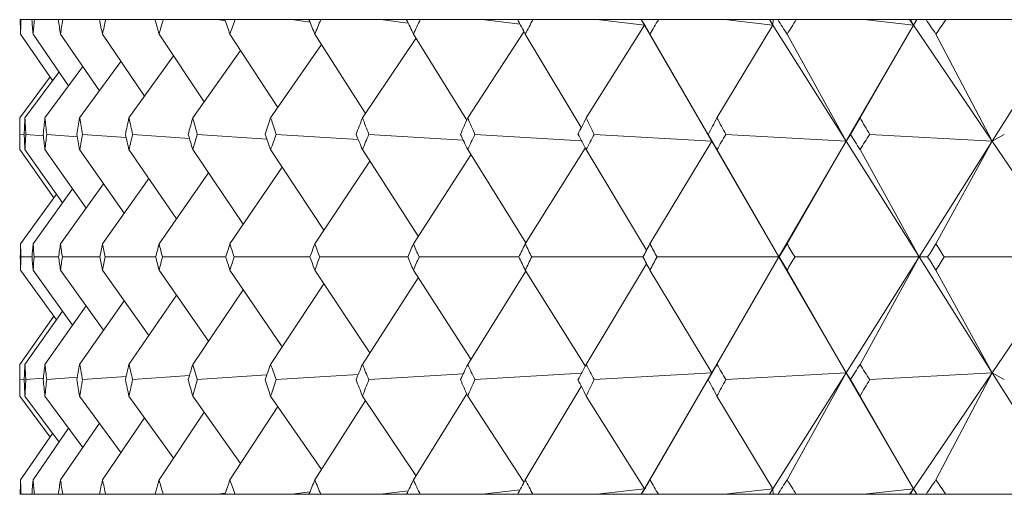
# Model space of a CAD drawing. Header units: inches. Extents: x 1.5 to 14.4, y 0.3 to 10.5.
# Tile 23 of 43: x 7.566 to 7.825, y 6.877 to 7.002. Entities that reach past the tile are written whole.
import ezdxf

# ---------------------------------------------------------------- set-up
doc = ezdxf.new("R2010")
doc.units = ezdxf.units.IN
doc.header["$MEASUREMENT"] = 0

msp = doc.modelspace()

# ---------------------------------------------------------------- linework, layer by layer
at = {"color": 7, "linetype": 'Continuous', "lineweight": 15}
for p, q in [((7.56638, 7.00188), (7.56655, 7.00188)), ((7.56944, 7.00188), (7.56655, 7.00188)), ((7.56944, 7.00188), (7.57011, 7.00188)), ((7.57638, 7.00188), (7.57011, 7.00188)), ((7.57638, 7.00188), (7.57756, 7.00188)), ((7.5872, 7.00188), (7.57756, 7.00188)), ((7.5872, 7.00188), (7.58887, 7.00188)), ((7.60184, 7.00188), (7.58887, 7.00188)), ((7.60184, 7.00188), (7.604, 7.00188)), ((7.61825, 7.00188), (7.604, 7.00188)), ((7.61825, 7.00188), (7.62035, 7.00159)), ((7.62025, 7.00188), (7.61825, 7.00188)), ((7.62025, 7.00188), (7.62289, 7.00188)), ((7.63788, 7.00188), (7.62289, 7.00188)), ((7.63788, 7.00188), (7.6426, 7.00126)), ((7.64235, 7.00188), (7.63788, 7.00188)), ((7.64235, 7.00188), (7.64546, 7.00188)), ((7.66114, 7.00188), (7.64546, 7.00188)), ((7.66114, 7.00188), (7.66849, 7.00095)), ((7.66806, 7.00188), (7.66114, 7.00188)), ((7.66806, 7.00188), (7.67162, 7.00188)), ((7.68793, 7.00188), (7.67162, 7.00188)), ((7.68793, 7.00188), (7.6979, 7.00066)), ((7.69727, 7.00188), (7.68793, 7.00188)), ((7.69727, 7.00188), (7.70128, 7.00188)), ((7.71814, 7.00188), (7.70128, 7.00188)), ((7.71814, 7.00188), (7.73062, 7.0004)), ((7.72977, 7.00188), (7.71814, 7.00188)), ((7.73062, 7.0004), (7.72977, 7.00188)), ((7.72981, 7.00188), (7.72977, 7.00188)), ((7.72977, 7.00188), (7.73062, 7.0004)), ((7.72977, 7.00188), (7.72977, 7.00188)), ((7.72981, 7.00188), (7.73062, 7.0004)), ((7.72987, 7.00188), (7.72981, 7.00188)), ((7.72987, 7.00188), (7.73431, 7.00188)), ((7.75167, 7.00188), (7.73431, 7.00188)), ((7.75167, 7.00188), (7.76445, 7.0004)), ((7.76352, 7.00188), (7.75167, 7.00188)), ((7.76352, 7.00188), (7.76445, 7.0004)), ((7.76364, 7.00188), (7.76352, 7.00188)), ((7.76445, 7.0004), (7.76364, 7.00188)), ((7.76449, 7.00188), (7.76364, 7.00188)), ((7.76449, 7.00188), (7.76445, 7.0004)), ((7.76574, 7.00188), (7.76449, 7.00188)), ((7.76574, 7.00188), (7.77058, 7.00188)), ((7.78837, 7.00188), (7.77058, 7.00188)), ((7.78837, 7.00188), (7.8014, 7.0004)), ((7.80041, 7.00188), (7.78837, 7.00188)), ((7.80041, 7.00188), (7.8014, 7.0004)), ((7.80063, 7.00188), (7.80041, 7.00188)), ((7.8014, 7.0004), (7.80063, 7.00188)), ((7.80226, 7.00188), (7.80063, 7.00188)), ((7.8023, 7.00188), (7.8014, 7.0004)), ((7.80226, 7.00188), (7.8014, 7.0004)), ((7.8023, 7.00188), (7.80226, 7.00188)), ((7.80472, 7.00188), (7.8023, 7.00188)), ((7.80472, 7.00188), (7.80995, 7.00188)), ((7.8281, 7.00188), (7.80995, 7.00188)), ((7.57491, 6.98585), (7.56646, 6.99807)), ((7.57912, 6.98449), (7.56977, 6.99807)), ((7.5872, 6.98312), (7.57696, 6.99807)), ((7.5991, 6.98171), (7.58803, 6.99807)), ((7.61478, 6.98026), (7.60291, 6.99807)), ((7.63417, 6.97876), (7.62156, 6.99807)), ((7.65721, 6.97719), (7.6439, 6.99807)), ((7.68386, 6.97542), (7.66983, 6.99807)), ((7.69893, 6.9987), (7.68412, 6.97602)), ((7.71401, 6.97345), (7.69927, 6.99807)), ((7.73062, 7.0004), (7.71526, 6.97602)), ((7.73062, 7.0004), (7.74833, 6.96986)), ((7.74833, 6.96986), (7.73208, 6.99807)), ((7.76445, 7.0004), (7.74972, 6.97602)), ((7.76445, 7.0004), (7.78369, 6.96986)), ((7.78369, 6.96986), (7.76815, 6.99807)), ((7.8014, 7.0004), (7.78369, 6.96986)), ((7.8014, 7.0004), (7.78736, 6.97602)), ((7.8014, 7.0004), (7.8221, 6.96986)), ((7.8221, 6.96986), (7.80733, 6.99807)), ((7.84134, 7.0004), (7.8221, 6.96986)), ((7.64564, 6.99533), (7.63227, 6.97602)), ((7.67052, 6.99695), (7.65642, 6.97602)), ((7.62435, 6.9938), (7.61177, 6.97602)), ((7.59288, 6.9909), (7.58202, 6.97602)), ((7.60674, 6.99233), (7.595, 6.97602)), ((7.57661, 6.98815), (7.56762, 6.97602)), ((7.58282, 6.98951), (7.57288, 6.97602)), ((7.57426, 6.98679), (7.56627, 6.97602)), ((7.78484, 6.97166), (7.78736, 6.97602)), ((7.56624, 6.97166), (7.56742, 6.97155)), ((7.56785, 6.97166), (7.57247, 6.97127)), ((7.57335, 6.97166), (7.58142, 6.97103)), ((7.58274, 6.97166), (7.59424, 6.97081)), ((7.59596, 6.97166), (7.61089, 6.97062)), ((7.61298, 6.97166), (7.63127, 6.97044)), ((7.63372, 6.97166), (7.65533, 6.97028)), ((7.6581, 6.97166), (7.68295, 6.97013)), ((7.68603, 6.97166), (7.71403, 6.96999)), ((7.71738, 6.97166), (7.74833, 6.96986)), ((7.74833, 6.96986), (7.73208, 6.94288)), ((7.74972, 6.96766), (7.7474, 6.97166)), ((7.7474, 6.97166), (7.74833, 6.96986)), ((7.74833, 6.96986), (7.76601, 6.93938)), ((7.75205, 6.97166), (7.78369, 6.96986)), ((7.78369, 6.96986), (7.76601, 6.93938)), ((7.78369, 6.96986), (7.76815, 6.94288)), ((7.78484, 6.97166), (7.78369, 6.96986)), ((7.78369, 6.96986), (7.80289, 6.93938)), ((7.7899, 6.97166), (7.8221, 6.96986)), ((7.8221, 6.96986), (7.80289, 6.93938)), ((7.8221, 6.96986), (7.80733, 6.94288)), ((7.82532, 6.97166), (7.8221, 6.96986)), ((7.8221, 6.96986), (7.84275, 6.93938)), ((7.57523, 6.955), (7.56627, 6.96766)), ((7.57752, 6.95364), (7.56762, 6.96766)), ((7.58369, 6.95227), (7.57288, 6.96766)), ((7.59369, 6.95088), (7.58202, 6.96766)), ((7.60749, 6.94945), (7.595, 6.96766)), ((7.62504, 6.94798), (7.61177, 6.96766)), ((7.64627, 6.94644), (7.63227, 6.96766)), ((7.67109, 6.94483), (7.65642, 6.96766)), ((7.69941, 6.94311), (7.68412, 6.96766)), ((7.71504, 6.96807), (7.69927, 6.94288)), ((7.73117, 6.94117), (7.71526, 6.96766)), ((7.76601, 6.93938), (7.74972, 6.96766)), ((7.80289, 6.93938), (7.78736, 6.96766)), ((7.65838, 6.96461), (7.6439, 6.94288)), ((7.68498, 6.96627), (7.66983, 6.94288)), ((7.63533, 6.96303), (7.62156, 6.94288)), ((7.6002, 6.96008), (7.58803, 6.94288)), ((7.61591, 6.96153), (7.60291, 6.94288)), ((7.58016, 6.95729), (7.56977, 6.94288)), ((7.58827, 6.95867), (7.57696, 6.94288)), ((7.5759, 6.95593), (7.56646, 6.94288)), ((7.76612, 6.93938), (7.76815, 6.94288)), ((7.56949, 6.93938), (7.56654, 6.93938)), ((7.57648, 6.93938), (7.57006, 6.93938)), ((7.58733, 6.93938), (7.57746, 6.93938)), ((7.60201, 6.93938), (7.58874, 6.93938)), ((7.62046, 6.93938), (7.60383, 6.93938)), ((7.64259, 6.93938), (7.62267, 6.93938)), ((7.66834, 6.93938), (7.64521, 6.93938)), ((7.69759, 6.93938), (7.67133, 6.93938)), ((7.73022, 6.93938), (7.70095, 6.93938)), ((7.76601, 6.93938), (7.73395, 6.93938)), ((7.74833, 6.90889), (7.76601, 6.93938)), ((7.76601, 6.93938), (7.74972, 6.91109)), ((7.78369, 6.90889), (7.76601, 6.93938)), ((7.76601, 6.93938), (7.76612, 6.93938)), ((7.76815, 6.93587), (7.76612, 6.93938)), ((7.80289, 6.93938), (7.77019, 6.93938)), ((7.78369, 6.90889), (7.80289, 6.93938)), ((7.80289, 6.93938), (7.78736, 6.91109)), ((7.8221, 6.90889), (7.80289, 6.93938)), ((7.80289, 6.93938), (7.80513, 6.93938)), ((7.84275, 6.93938), (7.80953, 6.93938)), ((7.8221, 6.90889), (7.84275, 6.93938)), ((7.56646, 6.93587), (7.5759, 6.92282)), ((7.56977, 6.93587), (7.58016, 6.92146)), ((7.57696, 6.93587), (7.58827, 6.92008)), ((7.58803, 6.93587), (7.6002, 6.91867)), ((7.60291, 6.93587), (7.61591, 6.91722)), ((7.62156, 6.93587), (7.63533, 6.91572)), ((7.6439, 6.93587), (7.65838, 6.91414)), ((7.66983, 6.93587), (7.68498, 6.91248)), ((7.69927, 6.93587), (7.71504, 6.91068)), ((7.73117, 6.93758), (7.71526, 6.91109)), ((7.73208, 6.93587), (7.74833, 6.90889)), ((7.76815, 6.93587), (7.78369, 6.90889)), ((7.80733, 6.93587), (7.8221, 6.90889)), ((7.67109, 6.93392), (7.65642, 6.91109)), ((7.69941, 6.93564), (7.68412, 6.91109)), ((7.62504, 6.93077), (7.61177, 6.91109)), ((7.64627, 6.93231), (7.63227, 6.91109)), ((7.60749, 6.9293), (7.595, 6.91109)), ((7.58369, 6.92648), (7.57288, 6.91109)), ((7.59369, 6.92787), (7.58202, 6.91109)), ((7.57523, 6.92375), (7.56627, 6.91109)), ((7.57752, 6.92511), (7.56762, 6.91109)), ((7.7474, 6.90709), (7.74972, 6.91109)), ((7.56742, 6.9072), (7.56624, 6.90709)), ((7.57247, 6.90748), (7.56785, 6.90709)), ((7.58142, 6.90772), (7.57335, 6.90709)), ((7.59424, 6.90794), (7.58274, 6.90709)), ((7.61089, 6.90813), (7.59596, 6.90709)), ((7.63127, 6.90831), (7.61298, 6.90709)), ((7.65533, 6.90847), (7.63372, 6.90709)), ((7.68295, 6.90862), (7.6581, 6.90709)), ((7.71403, 6.90876), (7.68603, 6.90709)), ((7.74833, 6.90889), (7.71738, 6.90709)), ((7.73062, 6.87835), (7.74833, 6.90889)), ((7.73208, 6.88068), (7.74833, 6.90889)), ((7.74833, 6.90889), (7.7474, 6.90709)), ((7.78369, 6.90889), (7.75205, 6.90709)), ((7.76445, 6.87835), (7.78369, 6.90889)), ((7.76815, 6.88068), (7.78369, 6.90889)), ((7.8014, 6.87835), (7.78369, 6.90889)), ((7.78369, 6.90889), (7.78484, 6.90709)), ((7.8221, 6.90889), (7.7899, 6.90709)), ((7.8014, 6.87835), (7.8221, 6.90889)), ((7.80733, 6.88068), (7.8221, 6.90889)), ((7.84134, 6.87835), (7.8221, 6.90889)), ((7.8221, 6.90889), (7.82532, 6.90709)), ((7.69927, 6.88068), (7.71401, 6.9053)), ((7.78736, 6.90273), (7.78484, 6.90709)), ((7.56627, 6.90273), (7.57426, 6.89196)), ((7.56762, 6.90273), (7.57661, 6.8906)), ((7.57288, 6.90273), (7.58282, 6.88924)), ((7.58202, 6.90273), (7.59288, 6.88785)), ((7.595, 6.90273), (7.60674, 6.88642)), ((7.61177, 6.90273), (7.62435, 6.88495)), ((7.63227, 6.90273), (7.64564, 6.88342)), ((7.65642, 6.90273), (7.67052, 6.8818)), ((7.66983, 6.88068), (7.68386, 6.90333)), ((7.68412, 6.90273), (7.69893, 6.88005)), ((7.71526, 6.90273), (7.73062, 6.87835)), ((7.74972, 6.90273), (7.76445, 6.87835)), ((7.78736, 6.90273), (7.8014, 6.87835)), ((7.62156, 6.88068), (7.63417, 6.89999)), ((7.6439, 6.88068), (7.65721, 6.90156)), ((7.58803, 6.88068), (7.5991, 6.89704)), ((7.60291, 6.88068), (7.61478, 6.89849)), ((7.56977, 6.88068), (7.57912, 6.89426)), ((7.57696, 6.88068), (7.5872, 6.89563)), ((7.56646, 6.88068), (7.57491, 6.8929)), ((7.56638, 6.87688), (7.56655, 6.87688)), ((7.56944, 6.87688), (7.56655, 6.87688)), ((7.56944, 6.87688), (7.57011, 6.87688)), ((7.57638, 6.87688), (7.57011, 6.87688)), ((7.57638, 6.87688), (7.57756, 6.87688)), ((7.5872, 6.87688), (7.57756, 6.87688)), ((7.5872, 6.87688), (7.58887, 6.87688)), ((7.60184, 6.87688), (7.58887, 6.87688)), ((7.60184, 6.87688), (7.604, 6.87688)), ((7.61825, 6.87688), (7.604, 6.87688)), ((7.62035, 6.87716), (7.61825, 6.87688)), ((7.62025, 6.87688), (7.61825, 6.87688)), ((7.62025, 6.87688), (7.62289, 6.87688)), ((7.63788, 6.87688), (7.62289, 6.87688)), ((7.6426, 6.87749), (7.63788, 6.87688)), ((7.64235, 6.87688), (7.63788, 6.87688)), ((7.64235, 6.87688), (7.64546, 6.87688)), ((7.66114, 6.87688), (7.64546, 6.87688)), ((7.66849, 6.8778), (7.66114, 6.87688)), ((7.66806, 6.87688), (7.66114, 6.87688)), ((7.66806, 6.87688), (7.67162, 6.87688)), ((7.68793, 6.87688), (7.67162, 6.87688)), ((7.6979, 6.87809), (7.68793, 6.87688)), ((7.69727, 6.87688), (7.68793, 6.87688)), ((7.69727, 6.87688), (7.70128, 6.87688)), ((7.71814, 6.87688), (7.70128, 6.87688)), ((7.73062, 6.87835), (7.71814, 6.87688)), ((7.72977, 6.87688), (7.71814, 6.87688)), ((7.72977, 6.87688), (7.73062, 6.87835)), ((7.72977, 6.87688), (7.73062, 6.87835)), ((7.72981, 6.87688), (7.72977, 6.87688)), ((7.72977, 6.87688), (7.72977, 6.87688)), ((7.73062, 6.87835), (7.72981, 6.87688)), ((7.72987, 6.87688), (7.72981, 6.87688)), ((7.72987, 6.87688), (7.73431, 6.87688)), ((7.75167, 6.87688), (7.73431, 6.87688)), ((7.76445, 6.87835), (7.75167, 6.87688)), ((7.76352, 6.87688), (7.75167, 6.87688)), ((7.76352, 6.87688), (7.76445, 6.87835)), ((7.76364, 6.87688), (7.76352, 6.87688)), ((7.76364, 6.87688), (7.76445, 6.87835)), ((7.76449, 6.87688), (7.76364, 6.87688)), ((7.76445, 6.87835), (7.76449, 6.87688)), ((7.76574, 6.87688), (7.76449, 6.87688)), ((7.76574, 6.87688), (7.77058, 6.87688)), ((7.78837, 6.87688), (7.77058, 6.87688)), ((7.8014, 6.87835), (7.78837, 6.87688)), ((7.80041, 6.87688), (7.78837, 6.87688)), ((7.80041, 6.87688), (7.8014, 6.87835)), ((7.80063, 6.87688), (7.80041, 6.87688)), ((7.80063, 6.87688), (7.8014, 6.87835)), ((7.80226, 6.87688), (7.80063, 6.87688)), ((7.8014, 6.87835), (7.8023, 6.87688)), ((7.80226, 6.87688), (7.8014, 6.87835)), ((7.8023, 6.87688), (7.80226, 6.87688)), ((7.80472, 6.87688), (7.8023, 6.87688)), ((7.80472, 6.87688), (7.80995, 6.87688)), ((7.8281, 6.87688), (7.80995, 6.87688))]:
    msp.add_line(p, q, dxfattribs=at)
for centre, major_axis, ratio, start_param, end_param in [((8.55623, 5.56759), (-0.89832, 1.70059), 0.244674, 0.451488, 0.45553), ((8.55623, 5.56759), (-0.88282, 1.69885), 0.263725, 0.443824, 0.447866), ((8.55623, 5.56759), (-0.91831, 1.70309), 0.217177, 0.463451, 0.467492), ((8.55623, 5.56759), (-0.85794, 1.69643), 0.291203, 0.433803, 0.437845), ((8.55623, 5.56759), (-0.93564, 1.70552), 0.189709, 0.476322, 0.480364), ((8.55623, 5.56759), (-0.8299, 1.69422), 0.318605, 0.425206, 0.429247), ((8.55623, 5.56759), (-0.95042, 1.70778), 0.162283, 0.489952, 0.493994), ((8.55623, 5.56759), (-0.79844, 1.69235), 0.345857, 0.418274, 0.422315), ((8.55623, 5.56759), (-0.96275, 1.7098), 0.134907, 0.504205, 0.508246), ((8.55623, 5.56759), (-0.76327, 1.69095), 0.37286, 0.41328, 0.417322), ((8.55623, 5.56759), (-0.97273, 1.71153), 0.10758, 0.518957, 0.522998), ((8.55623, 5.56759), (-0.72404, 1.69016), 0.399479, 0.410534, 0.414576), ((8.55623, 5.56759), (-0.9804, 1.71292), 0.080297, 0.534096, 0.538138), ((8.55623, 5.56759), (-0.68033, 1.69011), 0.425537, 0.410376, 0.414418), ((8.55623, 5.56759), (-0.98582, 1.71393), 0.053051, 0.549518, 0.55356), ((8.55623, 5.56759), (-0.63169, 1.69092), 0.450806, 0.413176, 0.417218), ((8.55623, 5.56759), (-0.98901, 1.71454), 0.025829, 0.565124, 0.569166), ((8.55623, 5.56759), (-0.57766, 1.69263), 0.474998, 0.419314, 0.423356), ((8.55623, 5.56759), (-0.99, 1.71473), 0.00138, 5.698325, 5.702367), ((8.55623, 5.56759), (-0.51775, 1.69525), 0.497754, 0.429156, 0.433198), ((8.55623, 5.56759), (-0.98879, 1.7145), 0.028589, 5.682635, 5.686677), ((8.55623, 5.56759), (-0.45159, 1.69866), 0.518645, 0.443003, 0.447044), ((8.55623, 5.56759), (-0.98537, 1.71385), 0.055813, 5.667043, 5.671085), ((8.55623, 5.56759), (-0.37897, 1.7026), 0.537175, 0.461023, 0.465064), ((8.55623, 8.31116), (0.85794, 1.69643), 0.291203, 2.6095, 2.613556), ((8.55623, 8.31116), (0.8755, 1.69809), 0.272172, 2.602696, 2.606752), ((8.55623, 8.31116), (0.8299, 1.69422), 0.318605, 2.618098, 2.622153), ((8.55623, 8.31116), (0.89832, 1.70059), 0.244674, 2.591815, 2.595871), ((8.55623, 8.31116), (0.79844, 1.69235), 0.345857, 2.62503, 2.629085), ((8.55623, 8.31116), (0.91831, 1.70309), 0.217177, 2.579853, 2.583908), ((8.55623, 8.31116), (0.76327, 1.69095), 0.37286, 2.630023, 2.634079), ((8.55623, 8.31116), (0.93564, 1.70552), 0.189709, 2.566981, 2.571037), ((8.55623, 8.31116), (0.72404, 1.69016), 0.399479, 2.632769, 2.636825), ((8.55623, 8.31116), (0.95042, 1.70778), 0.162283, 2.553351, 2.557407), ((8.55623, 8.31116), (0.68033, 1.69011), 0.425537, 2.632927, 2.636983), ((8.55623, 8.31116), (0.96275, 1.7098), 0.134907, 2.539099, 2.543154), ((8.55623, 8.31116), (0.63169, 1.69092), 0.450806, 2.630127, 2.634183), ((8.55623, 8.31116), (0.97273, 1.71153), 0.10758, 2.524347, 2.528402), ((8.55623, 8.31116), (0.57766, 1.69263), 0.474998, 2.623989, 2.628045), ((8.55623, 8.31116), (0.9804, 1.71292), 0.080297, 2.509207, 2.513263), ((8.55623, 8.31116), (0.51775, 1.69525), 0.497754, 2.614147, 2.618203), ((8.55623, 8.31116), (0.98582, 1.71393), 0.053051, 2.493785, 2.497841), ((8.55623, 8.31116), (0.45159, 1.69866), 0.518645, 2.6003, 2.604356), ((8.55623, 8.31116), (0.98901, 1.71454), 0.025829, 2.478179, 2.482235), ((8.55623, 8.31116), (0.37897, 1.7026), 0.537175, 2.582281, 2.586336), ((8.55623, 8.31116), (0.29998, 1.70669), 0.552799, 2.560139, 2.564195), ((8.55623, 5.56759), (-0.88282, 1.69885), 0.263725, 0.475226, 0.479282), ((8.55623, 5.56759), (-0.89832, 1.70059), 0.244674, 0.48289, 0.486946), ((8.55623, 5.56759), (-0.85794, 1.69643), 0.291203, 0.465205, 0.46926), ((8.55623, 5.56759), (-0.91831, 1.70309), 0.217177, 0.494852, 0.498908), ((8.55623, 5.56759), (-0.8299, 1.69422), 0.318605, 0.456607, 0.460663), ((8.55623, 5.56759), (-0.93564, 1.70552), 0.189709, 0.507724, 0.51178), ((8.55623, 5.56759), (-0.79844, 1.69235), 0.345857, 0.449675, 0.453731), ((8.55623, 5.56759), (-0.95042, 1.70778), 0.162283, 0.521354, 0.52541), ((8.55623, 5.56759), (-0.76327, 1.69095), 0.37286, 0.444682, 0.448738), ((8.55623, 5.56759), (-0.96275, 1.7098), 0.134907, 0.535606, 0.539662), ((8.55623, 5.56759), (-0.72404, 1.69016), 0.399479, 0.441936, 0.445992), ((8.55623, 5.56759), (-0.97273, 1.71153), 0.10758, 0.550358, 0.554414), ((8.55623, 5.56759), (-0.68033, 1.69011), 0.425537, 0.441778, 0.445834), ((8.55623, 5.56759), (-0.9804, 1.71292), 0.080297, 0.565498, 0.569554), ((8.55623, 5.56759), (-0.63169, 1.69092), 0.450806, 0.444578, 0.448634), ((8.55623, 5.56759), (-0.98582, 1.71393), 0.053051, 0.58092, 0.584976), ((8.55623, 5.56759), (-0.57766, 1.69263), 0.474998, 0.450716, 0.454772), ((8.55623, 5.56759), (-0.98901, 1.71454), 0.025829, 0.596526, 0.600582), ((8.55623, 5.56759), (-0.51775, 1.69525), 0.497754, 0.460558, 0.464614), ((8.55623, 5.56759), (-0.45159, 1.69866), 0.518645, 0.474404, 0.47846), ((8.55623, 5.56759), (-0.98879, 1.7145), 0.028589, 5.651219, 5.655275), ((8.55623, 5.56759), (-0.37897, 1.7026), 0.537175, 0.492424, 0.49648), ((8.55623, 8.31116), (0.8755, 1.69809), 0.272172, 2.634112, 2.63751), ((8.55623, 8.31116), (0.85794, 1.69643), 0.291203, 2.640916, 2.644314), ((8.55623, 8.31116), (0.89832, 1.70059), 0.244674, 2.623231, 2.626628), ((8.55623, 8.31116), (0.8299, 1.69422), 0.318605, 2.649513, 2.652911), ((8.55623, 8.31116), (0.91831, 1.70309), 0.217177, 2.611268, 2.614666), ((8.55623, 8.31116), (0.79844, 1.69235), 0.345857, 2.656446, 2.659843), ((8.55623, 8.31116), (0.93564, 1.70552), 0.189709, 2.598397, 2.601794), ((8.55623, 8.31116), (0.76327, 1.69095), 0.37286, 2.661439, 2.664836), ((8.55623, 8.31116), (0.95042, 1.70778), 0.162283, 2.584767, 2.588164), ((8.55623, 8.31116), (0.72404, 1.69016), 0.399479, 2.664185, 2.667582), ((8.55623, 8.31116), (0.96275, 1.7098), 0.134907, 2.570514, 2.573912), ((8.55623, 8.31116), (0.68033, 1.69011), 0.425537, 2.664343, 2.66774), ((8.55623, 8.31116), (0.97273, 1.71153), 0.10758, 2.555762, 2.55916), ((8.55623, 8.31116), (0.63169, 1.69092), 0.450806, 2.661543, 2.66494), ((8.55623, 8.31116), (0.9804, 1.71292), 0.080297, 2.540623, 2.544021), ((8.55623, 8.31116), (0.57766, 1.69263), 0.474998, 2.655405, 2.658802), ((8.55623, 8.31116), (0.98582, 1.71393), 0.053051, 2.525201, 2.528598), ((8.55623, 8.31116), (0.51775, 1.69525), 0.497754, 2.645563, 2.64896), ((8.55623, 8.31116), (0.98901, 1.71454), 0.025829, 2.509595, 2.512992), ((8.55623, 8.31116), (0.45159, 1.69866), 0.518645, 2.631716, 2.635114), ((8.55623, 8.31116), (0.37897, 1.7026), 0.537175, 2.613696, 2.617094), ((8.55623, 8.31116), (0.98879, 1.7145), 0.028589, 3.801577, 3.804975), ((8.55623, 8.31116), (0.29998, 1.70669), 0.552799, 2.591555, 2.594953), ((8.55623, 5.56759), (-0.8755, 1.69809), 0.272172, 0.504083, 0.50748), ((8.55623, 5.56759), (-0.85794, 1.69643), 0.291203, 0.497279, 0.500676), ((8.55623, 5.56759), (-0.89832, 1.70059), 0.244674, 0.514965, 0.518362), ((8.55623, 5.56759), (-0.8299, 1.69422), 0.318605, 0.488682, 0.492079), ((8.55623, 5.56759), (-0.91831, 1.70309), 0.217177, 0.526927, 0.530324), ((8.55623, 5.56759), (-0.79844, 1.69235), 0.345857, 0.48175, 0.485147), ((8.55623, 5.56759), (-0.93564, 1.70552), 0.189709, 0.539799, 0.543196), ((8.55623, 5.56759), (-0.76327, 1.69095), 0.37286, 0.476757, 0.480154), ((8.55623, 5.56759), (-0.95042, 1.70778), 0.162283, 0.553429, 0.556826), ((8.55623, 5.56759), (-0.72404, 1.69016), 0.399479, 0.47401, 0.477408), ((8.55623, 5.56759), (-0.96275, 1.7098), 0.134907, 0.567681, 0.571078), ((8.55623, 5.56759), (-0.68033, 1.69011), 0.425537, 0.473852, 0.47725), ((8.55623, 5.56759), (-0.97273, 1.71153), 0.10758, 0.582433, 0.58583), ((8.55623, 5.56759), (-0.63169, 1.69092), 0.450806, 0.476652, 0.48005), ((8.55623, 5.56759), (-0.9804, 1.71292), 0.080297, 0.597572, 0.60097), ((8.55623, 5.56759), (-0.57766, 1.69263), 0.474998, 0.482791, 0.486188), ((8.55623, 5.56759), (-0.98582, 1.71393), 0.053051, 0.612994, 0.616392), ((8.55623, 5.56759), (-0.51775, 1.69525), 0.497754, 0.492632, 0.49603), ((8.55623, 5.56759), (-0.98901, 1.71454), 0.025829, 0.6286, 0.631998), ((8.55623, 5.56759), (-0.45159, 1.69866), 0.518645, 0.506479, 0.509876), ((8.55623, 5.56759), (-0.37897, 1.7026), 0.537175, 0.524499, 0.527896), ((8.55623, 5.56759), (-0.98879, 1.7145), 0.028589, 5.619803, 5.6232), ((8.55623, 5.56759), (-0.29998, 1.70669), 0.552799, 0.54664, 0.550037), ((8.55623, 8.31116), (0.88282, 1.69885), 0.263725, 2.662311, 2.666367), ((8.55623, 8.31116), (0.89832, 1.70059), 0.244674, 2.654647, 2.658702), ((8.55623, 8.31116), (0.85794, 1.69643), 0.291203, 2.672332, 2.676388), ((8.55623, 8.31116), (0.91831, 1.70309), 0.217177, 2.642684, 2.64674), ((8.55623, 8.31116), (0.8299, 1.69422), 0.318605, 2.680929, 2.684985), ((8.55623, 8.31116), (0.93564, 1.70552), 0.189709, 2.629813, 2.633868), ((8.55623, 8.31116), (0.79844, 1.69235), 0.345857, 2.687861, 2.691917), ((8.55623, 8.31116), (0.95042, 1.70778), 0.162283, 2.616183, 2.620239), ((8.55623, 8.31116), (0.76327, 1.69095), 0.37286, 2.692855, 2.696911), ((8.55623, 8.31116), (0.96275, 1.7098), 0.134907, 2.60193, 2.605986), ((8.55623, 8.31116), (0.72404, 1.69016), 0.399479, 2.695601, 2.699657), ((8.55623, 8.31116), (0.97273, 1.71153), 0.10758, 2.587178, 2.591234), ((8.55623, 8.31116), (0.68033, 1.69011), 0.425537, 2.695759, 2.699815), ((8.55623, 8.31116), (0.9804, 1.71292), 0.080297, 2.572039, 2.576095), ((8.55623, 8.31116), (0.63169, 1.69092), 0.450806, 2.692959, 2.697015), ((8.55623, 8.31116), (0.98582, 1.71393), 0.053051, 2.556617, 2.560673), ((8.55623, 8.31116), (0.57766, 1.69263), 0.474998, 2.686821, 2.690877), ((8.55623, 8.31116), (0.98901, 1.71454), 0.025829, 2.541011, 2.545067), ((8.55623, 8.31116), (0.51775, 1.69525), 0.497754, 2.676979, 2.681035), ((8.55623, 8.31116), (0.45159, 1.69866), 0.518645, 2.663132, 2.667188), ((8.55623, 8.31116), (0.98879, 1.7145), 0.028589, 3.769503, 3.773559), ((8.55623, 8.31116), (0.37897, 1.7026), 0.537175, 2.645112, 2.649168), ((8.55623, 5.56759), (-0.85794, 1.69643), 0.291203, 0.528036, 0.532092), ((8.55623, 5.56759), (-0.8755, 1.69809), 0.272172, 0.53484, 0.538896), ((8.55623, 5.56759), (-0.8299, 1.69422), 0.318605, 0.519439, 0.523495), ((8.55623, 5.56759), (-0.89832, 1.70059), 0.244674, 0.545722, 0.549778), ((8.55623, 5.56759), (-0.79844, 1.69235), 0.345857, 0.512507, 0.516563), ((8.55623, 5.56759), (-0.91831, 1.70309), 0.217177, 0.557684, 0.56174), ((8.55623, 5.56759), (-0.76327, 1.69095), 0.37286, 0.507514, 0.51157), ((8.55623, 5.56759), (-0.93564, 1.70552), 0.189709, 0.570556, 0.574612), ((8.55623, 5.56759), (-0.72404, 1.69016), 0.399479, 0.504768, 0.508823), ((8.55623, 5.56759), (-0.95042, 1.70778), 0.162283, 0.584186, 0.588242), ((8.55623, 5.56759), (-0.68033, 1.69011), 0.425537, 0.50461, 0.508666), ((8.55623, 5.56759), (-0.96275, 1.7098), 0.134907, 0.598438, 0.602494), ((8.55623, 5.56759), (-0.63169, 1.69092), 0.450806, 0.50741, 0.511465), ((8.55623, 5.56759), (-0.97273, 1.71153), 0.10758, 0.61319, 0.617246), ((8.55623, 5.56759), (-0.57766, 1.69263), 0.474998, 0.513548, 0.517604), ((8.55623, 5.56759), (-0.9804, 1.71292), 0.080297, 0.62833, 0.632385), ((8.55623, 5.56759), (-0.51775, 1.69525), 0.497754, 0.52339, 0.527446), ((8.55623, 5.56759), (-0.98582, 1.71393), 0.053051, 0.643752, 0.647808), ((8.55623, 5.56759), (-0.45159, 1.69866), 0.518645, 0.537236, 0.541292), ((8.55623, 5.56759), (-0.98901, 1.71454), 0.025829, 0.659358, 0.663413), ((8.55623, 5.56759), (-0.37897, 1.7026), 0.537175, 0.555256, 0.559312), ((8.55623, 5.56759), (-0.29998, 1.70669), 0.552799, 0.577397, 0.581453), ((8.55623, 8.31116), (0.89832, 1.70059), 0.244674, 2.686063, 2.690104), ((8.55623, 8.31116), (0.88282, 1.69885), 0.263725, 2.693727, 2.697769), ((8.55623, 8.31116), (0.91831, 1.70309), 0.217177, 2.6741, 2.678142), ((8.55623, 8.31116), (0.85794, 1.69643), 0.291203, 2.703748, 2.70779), ((8.55623, 8.31116), (0.93564, 1.70552), 0.189709, 2.661228, 2.66527), ((8.55623, 8.31116), (0.8299, 1.69422), 0.318605, 2.712345, 2.716387), ((8.55623, 8.31116), (0.95042, 1.70778), 0.162283, 2.647599, 2.65164), ((8.55623, 8.31116), (0.79844, 1.69235), 0.345857, 2.719277, 2.723319), ((8.55623, 8.31116), (0.96275, 1.7098), 0.134907, 2.633346, 2.637388), ((8.55623, 8.31116), (0.76327, 1.69095), 0.37286, 2.724271, 2.728312), ((8.55623, 8.31116), (0.97273, 1.71153), 0.10758, 2.618594, 2.622636), ((8.55623, 8.31116), (0.72404, 1.69016), 0.399479, 2.727017, 2.731059), ((8.55623, 8.31116), (0.9804, 1.71292), 0.080297, 2.603455, 2.607497), ((8.55623, 8.31116), (0.68033, 1.69011), 0.425537, 2.727175, 2.731216), ((8.55623, 8.31116), (0.98582, 1.71393), 0.053051, 2.588033, 2.592075), ((8.55623, 8.31116), (0.63169, 1.69092), 0.450806, 2.724375, 2.728417), ((8.55623, 8.31116), (0.98901, 1.71454), 0.025829, 2.572427, 2.576469), ((8.55623, 8.31116), (0.57766, 1.69263), 0.474998, 2.718237, 2.722278), ((8.55623, 8.31116), (0.99, 1.71473), 0.00138, 3.722411, 3.726453), ((8.55623, 8.31116), (0.51775, 1.69525), 0.497754, 2.708395, 2.712437), ((8.55623, 8.31116), (0.98879, 1.7145), 0.028589, 3.738101, 3.742143), ((8.55623, 8.31116), (0.45159, 1.69866), 0.518645, 2.694548, 2.69859), ((8.55623, 8.31116), (0.98537, 1.71385), 0.055813, 3.753693, 3.757735), ((8.55623, 8.31116), (0.37897, 1.7026), 0.537175, 2.676528, 2.68057)]:
    msp.add_ellipse(centre, major_axis=major_axis, ratio=ratio, start_param=start_param, end_param=end_param, dxfattribs=at)

doc.saveas('drawing.dxf')
